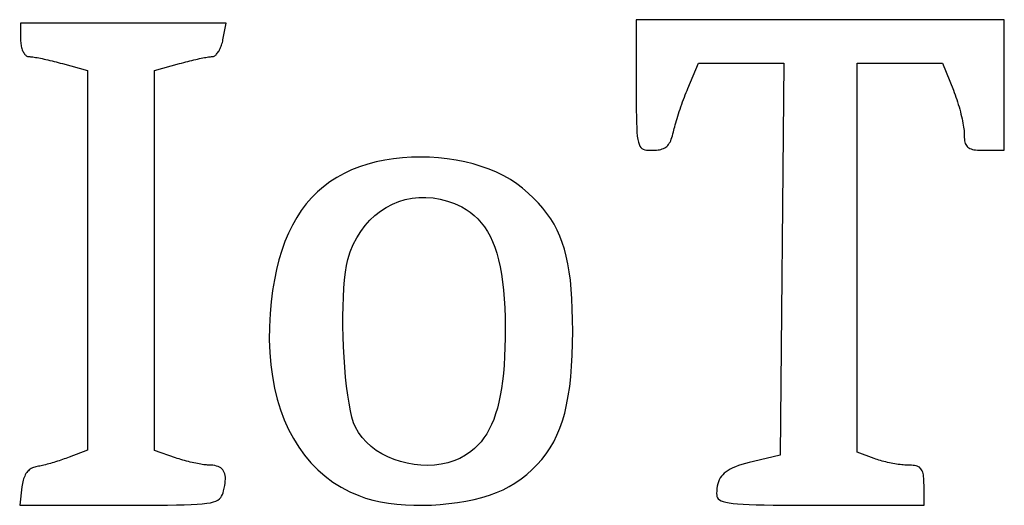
# Model space of a CAD drawing. Header units: metres. Extents: x 7 to 471, y 42 to 513.
# Tile 75 of 85: x 41 to 93, y 416 to 442. Entities that reach past the tile are written whole.
import ezdxf

# ---------------------------------------------------------------- set-up
doc = ezdxf.new("R2010")
doc.units = ezdxf.units.M

msp = doc.modelspace()

# ---------------------------------------------------------------- linework, layer by layer
for p, q in [((52.1134, 441.325), (41.275, 441.325)), ((41.275, 441.325), (41.275, 440.443)), ((51.9448, 440.443), (52.1134, 441.325)), ((93.1323, 441.501), (73.7302, 441.501)), ((73.7302, 441.501), (73.7305, 438.062)), ((93.133, 438.062), (93.1323, 441.501)), ((41.275, 440.443), (41.2765, 440.371)), ((41.2765, 440.371), (41.2808, 440.3)), ((41.2808, 440.3), (41.2879, 440.232)), ((41.2879, 440.232), (41.2976, 440.165)), ((41.2976, 440.165), (41.3098, 440.1)), ((51.8477, 440.1), (51.8711, 440.165)), ((51.8711, 440.165), (51.8927, 440.232)), ((51.8927, 440.232), (51.9122, 440.3)), ((51.9122, 440.3), (51.9296, 440.371)), ((51.9296, 440.371), (51.9448, 440.443)), ((41.3098, 440.1), (41.3244, 440.038)), ((41.3244, 440.038), (41.3413, 439.979)), ((41.3413, 439.979), (41.3604, 439.923)), ((41.3604, 439.923), (41.3815, 439.869)), ((41.3815, 439.869), (41.4046, 439.82)), ((41.4046, 439.82), (41.4295, 439.773)), ((41.4295, 439.773), (41.456, 439.731)), ((41.456, 439.731), (41.4842, 439.693)), ((41.4842, 439.693), (41.5138, 439.659)), ((41.5138, 439.659), (41.5448, 439.629)), ((51.5448, 439.629), (51.5785, 439.659)), ((51.5785, 439.659), (51.6118, 439.693)), ((51.6118, 439.693), (51.6446, 439.731)), ((51.6446, 439.731), (51.6768, 439.773)), ((51.6768, 439.773), (51.7082, 439.82)), ((51.7082, 439.82), (51.7386, 439.869)), ((51.7386, 439.869), (51.7679, 439.923)), ((51.7679, 439.923), (51.796, 439.979)), ((51.796, 439.979), (51.8226, 440.038)), ((51.8226, 440.038), (51.8477, 440.1)), ((41.5448, 439.629), (41.577, 439.605)), ((41.577, 439.605), (41.6104, 439.585)), ((41.6104, 439.585), (41.6447, 439.571)), ((41.6447, 439.571), (41.68, 439.562)), ((41.68, 439.562), (41.716, 439.559)), ((41.716, 439.559), (41.7564, 439.558)), ((41.7564, 439.558), (41.8047, 439.554)), ((41.8047, 439.554), (41.8603, 439.548)), ((41.8603, 439.548), (41.9228, 439.54)), ((41.9228, 439.54), (41.9917, 439.529)), ((41.9917, 439.529), (42.0665, 439.517)), ((42.0665, 439.517), (42.1469, 439.503)), ((42.1469, 439.503), (42.2322, 439.487)), ((42.2322, 439.487), (42.3221, 439.469)), ((42.3221, 439.469), (42.4161, 439.45)), ((42.4161, 439.45), (42.5138, 439.429)), ((42.5138, 439.429), (42.6146, 439.407)), ((42.6146, 439.407), (42.7182, 439.383)), ((42.7182, 439.383), (42.8239, 439.358)), ((42.8239, 439.358), (42.9315, 439.332)), ((42.9315, 439.332), (43.0404, 439.306)), ((43.0404, 439.306), (43.1501, 439.278)), ((43.1501, 439.278), (43.2603, 439.249)), ((43.2603, 439.249), (43.3703, 439.22)), ((43.3703, 439.22), (43.4799, 439.19)), ((43.4799, 439.19), (44.8028, 438.822)), ((48.3306, 438.822), (49.6535, 439.19)), ((49.6535, 439.19), (49.7629, 439.22)), ((49.7629, 439.22), (49.8726, 439.249)), ((49.8726, 439.249), (49.9821, 439.278)), ((49.9821, 439.278), (50.091, 439.306)), ((50.091, 439.306), (50.1987, 439.332)), ((50.1987, 439.332), (50.305, 439.358)), ((50.305, 439.358), (50.4092, 439.383)), ((50.4092, 439.383), (50.5109, 439.407)), ((50.5109, 439.407), (50.6098, 439.429)), ((50.6098, 439.429), (50.7053, 439.45)), ((50.7053, 439.45), (50.797, 439.469)), ((50.797, 439.469), (50.8844, 439.487)), ((50.8844, 439.487), (50.9671, 439.503)), ((50.9671, 439.503), (51.0446, 439.517)), ((51.0446, 439.517), (51.1165, 439.529)), ((51.1165, 439.529), (51.1824, 439.54)), ((51.1824, 439.54), (51.2417, 439.548)), ((51.2417, 439.548), (51.2941, 439.554)), ((51.2941, 439.554), (51.339, 439.558)), ((51.339, 439.558), (51.3761, 439.559)), ((51.3761, 439.559), (51.4093, 439.562)), ((51.4093, 439.562), (51.443, 439.571)), ((51.443, 439.571), (51.4769, 439.585)), ((51.4769, 439.585), (51.5108, 439.605)), ((51.5108, 439.605), (51.5448, 439.629)), ((76.4554, 437.885), (77.0128, 439.208)), ((77.0128, 439.208), (81.5022, 439.208)), ((81.5022, 439.208), (81.3153, 418.571)), ((85.3722, 418.73), (85.3722, 439.208)), ((85.3722, 439.208), (89.8818, 439.208)), ((89.8818, 439.208), (90.449, 437.79)), ((44.8028, 438.822), (44.8028, 418.833)), ((48.3306, 418.816), (48.3306, 438.822)), ((73.7305, 438.062), (73.7307, 437.573)), ((73.7307, 437.573), (73.7315, 437.133)), ((76.3159, 437.54), (76.3627, 437.659)), ((76.3627, 437.659), (76.4092, 437.774)), ((76.4092, 437.774), (76.4554, 437.885)), ((90.449, 437.79), (90.4954, 437.671)), ((90.4954, 437.671), (90.5408, 437.549)), ((93.1333, 434.622), (93.133, 438.062)), ((73.7315, 437.133), (73.7337, 436.739)), ((76.0867, 436.917), (76.1312, 437.044)), ((76.1312, 437.044), (76.1767, 437.17)), ((76.1767, 437.17), (76.2227, 437.295)), ((76.2227, 437.295), (76.2692, 437.419)), ((76.2692, 437.419), (76.3159, 437.54)), ((90.5408, 437.549), (90.585, 437.425)), ((90.585, 437.425), (90.628, 437.298)), ((90.628, 437.298), (90.6694, 437.17)), ((90.6694, 437.17), (90.7093, 437.042)), ((90.7093, 437.042), (90.7475, 436.913)), ((73.7337, 436.739), (73.7379, 436.388)), ((75.9206, 436.42), (75.9599, 436.542)), ((75.9599, 436.542), (76.0008, 436.666)), ((76.0008, 436.666), (76.0431, 436.791)), ((76.0431, 436.791), (76.0867, 436.917)), ((90.7475, 436.913), (90.7837, 436.785)), ((90.7837, 436.785), (90.8179, 436.657)), ((90.8179, 436.657), (90.8499, 436.532)), ((90.8499, 436.532), (90.8796, 436.408)), ((73.7379, 436.388), (73.7447, 436.079)), ((73.7447, 436.079), (73.7548, 435.808)), ((75.7839, 435.966), (75.8147, 436.073)), ((75.8147, 436.073), (75.8478, 436.185)), ((75.8478, 436.185), (75.8832, 436.301)), ((75.8832, 436.301), (75.9206, 436.42)), ((90.8796, 436.408), (90.9068, 436.287)), ((90.9068, 436.287), (90.9313, 436.17)), ((90.9313, 436.17), (90.9531, 436.057)), ((90.9531, 436.057), (90.9719, 435.949)), ((73.7548, 435.808), (73.7688, 435.573)), ((73.7688, 435.573), (73.7875, 435.371)), ((75.6385, 435.385), (75.6648, 435.485)), ((75.6648, 435.485), (75.6895, 435.592)), ((75.6895, 435.592), (75.7085, 435.676)), ((75.7085, 435.676), (75.7307, 435.767)), ((75.7307, 435.767), (75.7559, 435.863)), ((75.7559, 435.863), (75.7839, 435.966)), ((90.9719, 435.949), (90.9876, 435.845)), ((90.9876, 435.845), (91.0001, 435.748)), ((91.0001, 435.748), (91.0092, 435.657)), ((91.0092, 435.657), (91.0148, 435.573)), ((91.0148, 435.573), (91.0167, 435.497)), ((91.0167, 435.497), (91.018, 435.391)), ((73.7875, 435.371), (73.8114, 435.2)), ((73.8114, 435.2), (73.8411, 435.057)), ((73.8411, 435.057), (73.8775, 434.94)), ((75.4318, 434.931), (75.4732, 434.99)), ((75.4732, 434.99), (75.5115, 435.056)), ((75.5115, 435.056), (75.547, 435.128)), ((75.547, 435.128), (75.5798, 435.207)), ((75.5798, 435.207), (75.6102, 435.292)), ((75.6102, 435.292), (75.6385, 435.385)), ((91.018, 435.391), (91.0222, 435.294)), ((91.0222, 435.294), (91.0298, 435.204)), ((91.0298, 435.204), (91.0411, 435.123)), ((91.0411, 435.123), (91.0567, 435.049)), ((91.0567, 435.049), (91.0768, 434.983)), ((91.0768, 434.983), (91.1019, 434.924)), ((73.8775, 434.94), (73.921, 434.846)), ((73.921, 434.846), (73.9723, 434.773)), ((73.9723, 434.773), (74.0322, 434.718)), ((74.0322, 434.718), (74.1011, 434.678)), ((74.1011, 434.678), (74.1799, 434.651)), ((74.1799, 434.651), (74.2691, 434.635)), ((74.2691, 434.635), (74.3694, 434.626)), ((74.3694, 434.626), (74.4814, 434.623)), ((74.4814, 434.623), (74.6058, 434.622)), ((74.6058, 434.622), (74.7031, 434.624)), ((74.7031, 434.624), (74.7944, 434.629)), ((74.7944, 434.629), (74.8799, 434.639)), ((74.8799, 434.639), (74.96, 434.652)), ((74.96, 434.652), (75.0349, 434.67)), ((75.0349, 434.67), (75.1047, 434.692)), ((75.1047, 434.692), (75.1698, 434.718)), ((75.1698, 434.718), (75.2303, 434.75)), ((75.2303, 434.75), (75.2865, 434.787)), ((75.2865, 434.787), (75.3387, 434.829)), ((75.3387, 434.829), (75.387, 434.877)), ((75.387, 434.877), (75.4318, 434.931)), ((91.1019, 434.924), (91.1324, 434.871)), ((91.1324, 434.871), (91.1689, 434.824)), ((91.1689, 434.824), (91.2115, 434.783)), ((91.2115, 434.783), (91.2609, 434.748)), ((91.2609, 434.748), (91.3173, 434.718)), ((91.3173, 434.718), (91.3813, 434.693)), ((91.3813, 434.693), (91.4532, 434.672)), ((91.4532, 434.672), (91.5335, 434.655)), ((91.5335, 434.655), (91.6226, 434.642)), ((91.6226, 434.642), (91.7209, 434.633)), ((91.7209, 434.633), (91.8287, 434.627)), ((91.8287, 434.627), (91.9466, 434.623)), ((91.9466, 434.623), (92.075, 434.622)), ((92.075, 434.622), (93.1333, 434.622)), ((60.0164, 434.011), (59.574, 433.894)), ((60.47, 434.105), (60.0164, 434.011)), ((60.9325, 434.178), (60.47, 434.105)), ((61.4017, 434.23), (60.9325, 434.178)), ((61.8753, 434.26), (61.4017, 434.23)), ((62.3513, 434.269), (61.8753, 434.26)), ((62.8273, 434.258), (62.3513, 434.269)), ((63.3012, 434.227), (62.8273, 434.258)), ((63.7707, 434.175), (63.3012, 434.227)), ((64.2336, 434.104), (63.7707, 434.175)), ((64.6877, 434.013), (64.2336, 434.104)), ((65.1308, 433.904), (64.6877, 434.013)), ((58.7247, 433.59), (58.3245, 433.403)), ((59.1449, 433.755), (58.7247, 433.59)), ((59.574, 433.894), (59.1449, 433.755)), ((65.5607, 433.775), (65.1308, 433.904)), ((65.9751, 433.628), (65.5607, 433.775)), ((66.3719, 433.462), (65.9751, 433.628)), ((66.7487, 433.279), (66.3719, 433.462)), ((57.5836, 432.961), (57.2427, 432.706)), ((57.9441, 433.194), (57.5836, 432.961)), ((58.3245, 433.403), (57.9441, 433.194)), ((67.1035, 433.078), (66.7487, 433.279)), ((67.434, 432.86), (67.1035, 433.078)), ((56.9215, 432.428), (56.6197, 432.126)), ((57.2427, 432.706), (56.9215, 432.428)), ((67.7379, 432.624), (67.434, 432.86)), ((68.0366, 432.364), (67.7379, 432.624)), ((56.6197, 432.126), (56.3374, 431.801)), ((60.8755, 431.783), (61.2098, 431.92)), ((61.2098, 431.92), (61.5555, 432.025)), ((61.5555, 432.025), (61.9108, 432.097)), ((61.9108, 432.097), (62.2742, 432.137)), ((62.2742, 432.137), (62.6439, 432.143)), ((62.6439, 432.143), (63.0183, 432.114)), ((63.0183, 432.114), (63.3956, 432.051)), ((63.3956, 432.051), (63.7741, 431.951)), ((63.7741, 431.951), (64.1523, 431.814)), ((68.3137, 432.103), (68.0366, 432.364)), ((68.5698, 431.84), (68.3137, 432.103)), ((56.0744, 431.453), (55.8306, 431.08)), ((56.3374, 431.801), (56.0744, 431.453)), ((59.9579, 431.194), (60.2479, 431.42)), ((60.2479, 431.42), (60.5544, 431.616)), ((60.5544, 431.616), (60.8755, 431.783)), ((64.1523, 431.814), (64.5283, 431.639)), ((64.5283, 431.639), (64.7621, 431.507)), ((64.7621, 431.507), (64.9821, 431.358)), ((64.9821, 431.358), (65.1887, 431.192)), ((68.8056, 431.572), (68.5698, 431.84)), ((69.0219, 431.298), (68.8056, 431.572)), ((55.8306, 431.08), (55.606, 430.684)), ((59.434, 430.658), (59.6861, 430.94)), ((59.6861, 430.94), (59.9579, 431.194)), ((65.1887, 431.192), (65.3819, 431.009)), ((65.3819, 431.009), (65.562, 430.809)), ((69.2192, 431.016), (69.0219, 431.298)), ((69.3982, 430.723), (69.2192, 431.016)), ((55.606, 430.684), (55.4004, 430.264)), ((58.9961, 430.015), (59.2035, 430.349)), ((59.2035, 430.349), (59.434, 430.658)), ((65.562, 430.809), (65.7292, 430.589)), ((65.7292, 430.589), (65.8837, 430.351)), ((65.8837, 430.351), (66.0256, 430.093)), ((69.5598, 430.418), (69.3982, 430.723)), ((69.7045, 430.099), (69.5598, 430.418)), ((55.2137, 429.82), (55.0459, 429.352)), ((55.4004, 430.264), (55.2137, 429.82)), ((58.8136, 429.655), (58.9961, 430.015)), ((66.0256, 430.093), (66.1552, 429.815)), ((66.1552, 429.815), (66.2727, 429.516)), ((69.833, 429.764), (69.7045, 430.099)), ((55.0459, 429.352), (54.8967, 428.859)), ((58.5301, 428.864), (58.6577, 429.271)), ((58.6577, 429.271), (58.8136, 429.655)), ((66.2727, 429.516), (66.3782, 429.196)), ((69.946, 429.411), (69.833, 429.764)), ((70.0442, 429.038), (69.946, 429.411)), ((54.8967, 428.859), (54.7663, 428.341)), ((58.4609, 428.559), (58.5301, 428.864)), ((66.3782, 429.196), (66.472, 428.854)), ((66.472, 428.854), (66.5542, 428.491)), ((70.1283, 428.643), (70.0442, 429.038)), ((54.7663, 428.341), (54.6544, 427.798)), ((58.4028, 428.204), (58.4609, 428.559)), ((66.5542, 428.491), (66.625, 428.104)), ((70.199, 428.224), (70.1283, 428.643)), ((70.2569, 427.779), (70.199, 428.224)), ((54.6544, 427.798), (54.5609, 427.231)), ((58.3185, 427.366), (58.3554, 427.804)), ((58.3554, 427.804), (58.4028, 428.204)), ((66.625, 428.104), (66.6847, 427.694)), ((70.3027, 427.306), (70.2569, 427.779)), ((54.5609, 427.231), (54.4858, 426.639)), ((58.2917, 426.894), (58.3185, 427.366)), ((66.6847, 427.694), (66.7334, 427.26)), ((66.7334, 427.26), (66.7714, 426.801)), ((70.3372, 426.803), (70.3027, 427.306)), ((58.2748, 426.397), (58.2917, 426.894)), ((66.7714, 426.801), (66.7987, 426.318)), ((70.361, 426.269), (70.3372, 426.803)), ((54.4858, 426.639), (54.429, 426.021)), ((58.2676, 425.879), (58.2748, 426.397)), ((66.7987, 426.318), (66.8157, 425.809)), ((70.3747, 425.701), (70.361, 426.269)), ((54.429, 426.021), (54.3911, 425.319)), ((58.2697, 425.346), (58.2676, 425.879)), ((66.8157, 425.809), (66.8224, 425.274)), ((70.3792, 425.097), (70.3747, 425.701)), ((54.3911, 425.319), (54.3846, 424.636)), ((58.2809, 424.806), (58.2697, 425.346)), ((66.8224, 425.274), (66.8202, 424.743)), ((54.3846, 424.636), (54.4088, 423.971)), ((58.301, 424.263), (58.2809, 424.806)), ((66.8202, 424.743), (66.8098, 424.238)), ((70.3732, 424.447), (70.3792, 425.097)), ((58.3296, 423.723), (58.301, 424.263)), ((66.8098, 424.238), (66.7911, 423.759)), ((70.3549, 423.831), (70.3732, 424.447)), ((54.4088, 423.971), (54.4634, 423.326)), ((58.3664, 423.194), (58.3296, 423.723)), ((66.7911, 423.759), (66.7638, 423.303)), ((70.3239, 423.248), (70.3549, 423.831)), ((54.4634, 423.326), (54.548, 422.701)), ((58.4113, 422.681), (58.3664, 423.194)), ((66.7638, 423.303), (66.7278, 422.87)), ((70.2794, 422.698), (70.3239, 423.248)), ((54.548, 422.701), (54.662, 422.098)), ((58.4638, 422.19), (58.4113, 422.681)), ((66.7278, 422.87), (66.6828, 422.461)), ((70.2211, 422.177), (70.2794, 422.698)), ((54.662, 422.098), (54.8051, 421.518)), ((58.5239, 421.726), (58.4638, 422.19)), ((66.6288, 422.074), (66.5655, 421.708)), ((66.6828, 422.461), (66.6288, 422.074)), ((70.1485, 421.686), (70.2211, 422.177)), ((54.8051, 421.518), (54.9768, 420.96)), ((58.5911, 421.297), (58.5239, 421.726)), ((66.5655, 421.708), (66.4928, 421.363)), ((70.0609, 421.222), (70.1485, 421.686)), ((54.9768, 420.96), (55.1766, 420.427)), ((58.6652, 420.908), (58.5911, 421.297)), ((66.4103, 421.038), (66.3181, 420.733)), ((66.4928, 421.363), (66.4103, 421.038)), ((69.9579, 420.784), (70.0609, 421.222)), ((58.7459, 420.566), (58.6652, 420.908)), ((58.833, 420.276), (58.7459, 420.566)), ((66.2158, 420.447), (66.1033, 420.178)), ((66.3181, 420.733), (66.2158, 420.447)), ((69.8389, 420.372), (69.9579, 420.784)), ((55.1766, 420.427), (55.4041, 419.92)), ((55.4041, 419.92), (55.6588, 419.438)), ((58.9262, 420.044), (58.833, 420.276)), ((59.0858, 419.757), (58.9262, 420.044)), ((65.9804, 419.928), (65.8469, 419.694)), ((66.1033, 420.178), (65.9804, 419.928)), ((69.5511, 419.615), (69.7035, 419.982)), ((69.7035, 419.982), (69.8389, 420.372)), ((55.6588, 419.438), (55.9404, 418.983)), ((59.2786, 419.49), (59.0858, 419.757)), ((59.5018, 419.244), (59.2786, 419.49)), ((65.7027, 419.476), (65.5475, 419.274)), ((65.8469, 419.694), (65.7027, 419.476)), ((69.3811, 419.269), (69.5511, 419.615)), ((55.9404, 418.983), (56.2482, 418.557)), ((59.7522, 419.018), (59.5018, 419.244)), ((60.0269, 418.813), (59.7522, 419.018)), ((65.2036, 418.913), (65.0145, 418.753)), ((65.3812, 419.086), (65.2036, 418.913)), ((65.5475, 419.274), (65.3812, 419.086)), ((68.9865, 418.634), (69.1931, 418.942)), ((69.1931, 418.942), (69.3811, 419.269)), ((43.5797, 418.364), (43.4908, 418.333)), ((43.6666, 418.395), (43.5797, 418.364)), ((43.751, 418.426), (43.6666, 418.395)), ((43.8326, 418.457), (43.751, 418.426)), ((44.8028, 418.833), (43.8326, 418.457)), ((49.4415, 418.429), (48.3306, 418.816)), ((49.5343, 418.397), (49.4415, 418.429)), ((49.6293, 418.366), (49.5343, 418.397)), ((49.7261, 418.336), (49.6293, 418.366)), ((56.2482, 418.557), (56.582, 418.159)), ((60.3229, 418.631), (60.0269, 418.813)), ((60.6372, 418.471), (60.3229, 418.631)), ((60.9667, 418.335), (60.6372, 418.471)), ((64.4382, 418.396), (64.1218, 418.264)), ((64.7368, 418.559), (64.4382, 418.396)), ((65.0145, 418.753), (64.7368, 418.559)), ((68.7608, 418.342), (68.9865, 418.634)), ((81.3153, 418.571), (79.9042, 418.234)), ((86.2771, 418.386), (85.3722, 418.73)), ((86.3539, 418.358), (86.2771, 418.386)), ((86.4347, 418.33), (86.3539, 418.358)), ((41.8409, 417.861), (41.7867, 417.827)), ((41.8981, 417.892), (41.8409, 417.861)), ((41.9583, 417.918), (41.8981, 417.892)), ((42.0215, 417.94), (41.9583, 417.918)), ((42.0877, 417.957), (42.0215, 417.94)), ((42.1569, 417.97), (42.0877, 417.957)), ((42.2178, 417.981), (42.1569, 417.97)), ((42.2838, 417.993), (42.2178, 417.981)), ((42.3543, 418.008), (42.2838, 417.993)), ((42.429, 418.025), (42.3543, 418.008)), ((42.5075, 418.043), (42.429, 418.025)), ((42.5892, 418.063), (42.5075, 418.043)), ((42.6738, 418.085), (42.5892, 418.063)), ((42.7608, 418.109), (42.6738, 418.085)), ((42.8498, 418.133), (42.7608, 418.109)), ((42.9403, 418.159), (42.8498, 418.133)), ((43.0319, 418.186), (42.9403, 418.159)), ((43.1241, 418.214), (43.0319, 418.186)), ((43.2166, 418.243), (43.1241, 418.214)), ((43.3088, 418.272), (43.2166, 418.243)), ((43.4003, 418.302), (43.3088, 418.272)), ((43.4908, 418.333), (43.4003, 418.302)), ((49.824, 418.307), (49.7261, 418.336)), ((49.9227, 418.279), (49.824, 418.307)), ((50.0217, 418.251), (49.9227, 418.279)), ((50.1206, 418.225), (50.0217, 418.251)), ((50.2189, 418.201), (50.1206, 418.225)), ((50.3161, 418.177), (50.2189, 418.201)), ((50.4118, 418.155), (50.3161, 418.177)), ((50.5055, 418.135), (50.4118, 418.155)), ((50.5968, 418.117), (50.5055, 418.135)), ((50.6852, 418.1), (50.5968, 418.117)), ((50.7702, 418.085), (50.6852, 418.1)), ((50.8515, 418.072), (50.7702, 418.085)), ((50.9285, 418.061), (50.8515, 418.072)), ((51.0007, 418.053), (50.9285, 418.061)), ((51.0678, 418.047), (51.0007, 418.053)), ((51.1292, 418.043), (51.0678, 418.047)), ((51.1845, 418.042), (51.1292, 418.043)), ((51.302, 418.039), (51.1845, 418.042)), ((51.4109, 418.03), (51.302, 418.039)), ((51.5112, 418.015), (51.4109, 418.03)), ((51.6029, 417.993), (51.5112, 418.015)), ((51.6862, 417.965), (51.6029, 417.993)), ((51.7612, 417.931), (51.6862, 417.965)), ((51.8279, 417.89), (51.7612, 417.931)), ((51.8864, 417.842), (51.8279, 417.89)), ((51.9368, 417.788), (51.8864, 417.842)), ((56.582, 418.159), (56.9412, 417.791)), ((61.3085, 418.222), (60.9667, 418.335)), ((61.6595, 418.135), (61.3085, 418.222)), ((62.0167, 418.072), (61.6595, 418.135)), ((62.3771, 418.036), (62.0167, 418.072)), ((62.7377, 418.026), (62.3771, 418.036)), ((63.0955, 418.043), (62.7377, 418.026)), ((63.4474, 418.088), (63.0955, 418.043)), ((63.7906, 418.162), (63.4474, 418.088)), ((64.1218, 418.264), (63.7906, 418.162)), ((68.2501, 417.802), (68.5155, 418.065)), ((68.5155, 418.065), (68.7608, 418.342)), ((78.819, 417.892), (78.6882, 417.829)), ((78.9632, 417.953), (78.819, 417.892)), ((79.1214, 418.012), (78.9632, 417.953)), ((79.294, 418.069), (79.1214, 418.012)), ((79.4817, 418.125), (79.294, 418.069)), ((79.6849, 418.18), (79.4817, 418.125)), ((79.9042, 418.234), (79.6849, 418.18)), ((86.519, 418.303), (86.4347, 418.33)), ((86.6063, 418.277), (86.519, 418.303)), ((86.6963, 418.252), (86.6063, 418.277)), ((86.7883, 418.228), (86.6963, 418.252)), ((86.882, 418.205), (86.7883, 418.228)), ((86.977, 418.183), (86.882, 418.205)), ((87.0726, 418.162), (86.977, 418.183)), ((87.1686, 418.143), (87.0726, 418.162)), ((87.2643, 418.125), (87.1686, 418.143)), ((87.3594, 418.108), (87.2643, 418.125)), ((87.4534, 418.093), (87.3594, 418.108)), ((87.5457, 418.08), (87.4534, 418.093)), ((87.6361, 418.069), (87.5457, 418.08)), ((87.7239, 418.059), (87.6361, 418.069)), ((87.8088, 418.052), (87.7239, 418.059)), ((87.8902, 418.046), (87.8088, 418.052)), ((87.9678, 418.043), (87.8902, 418.046)), ((88.041, 418.042), (87.9678, 418.043)), ((88.1446, 418.04), (88.041, 418.042)), ((88.2398, 418.036), (88.1446, 418.04)), ((88.327, 418.028), (88.2398, 418.036)), ((88.4065, 418.017), (88.327, 418.028)), ((88.4787, 418.001), (88.4065, 418.017)), ((88.5437, 417.981), (88.4787, 418.001)), ((88.6021, 417.955), (88.5437, 417.981)), ((88.6541, 417.924), (88.6021, 417.955)), ((88.7, 417.888), (88.6541, 417.924)), ((88.7402, 417.845), (88.7, 417.888)), ((88.775, 417.795), (88.7402, 417.845)), ((41.4327, 417.323), (41.4082, 417.245)), ((41.4601, 417.396), (41.4327, 417.323)), ((41.4905, 417.465), (41.4601, 417.396)), ((41.5239, 417.529), (41.4905, 417.465)), ((41.5603, 417.59), (41.5239, 417.529)), ((41.5996, 417.646), (41.5603, 417.59)), ((41.6419, 417.697), (41.5996, 417.646)), ((41.6872, 417.745), (41.6419, 417.697)), ((41.7354, 417.788), (41.6872, 417.745)), ((41.7867, 417.827), (41.7354, 417.788)), ((51.9791, 417.726), (51.9368, 417.788)), ((52.0135, 417.657), (51.9791, 417.726)), ((52.0399, 417.581), (52.0135, 417.657)), ((52.0585, 417.497), (52.0399, 417.581)), ((52.0694, 417.406), (52.0585, 417.497)), ((52.0727, 417.307), (52.0694, 417.406)), ((56.9412, 417.791), (57.3255, 417.454)), ((57.3255, 417.454), (57.7342, 417.148)), ((67.6566, 417.312), (67.9639, 417.551)), ((67.9639, 417.551), (68.2501, 417.802)), ((78.1558, 417.363), (78.1042, 417.267)), ((78.2172, 417.453), (78.1558, 417.363)), ((78.2888, 417.537), (78.2172, 417.453)), ((78.3711, 417.616), (78.2888, 417.537)), ((78.4648, 417.691), (78.3711, 417.616)), ((78.5703, 417.762), (78.4648, 417.691)), ((78.6882, 417.829), (78.5703, 417.762)), ((88.8048, 417.739), (88.775, 417.795)), ((88.8298, 417.675), (88.8048, 417.739)), ((88.8504, 417.603), (88.8298, 417.675)), ((88.8669, 417.523), (88.8504, 417.603)), ((88.8797, 417.434), (88.8669, 417.523)), ((88.8891, 417.336), (88.8797, 417.434)), ((88.8954, 417.228), (88.8891, 417.336)), ((41.3399, 416.892), (41.2281, 415.925)), ((41.3525, 416.987), (41.3399, 416.892)), ((41.3681, 417.077), (41.3525, 416.987)), ((41.3867, 417.163), (41.3681, 417.077)), ((41.4082, 417.245), (41.3867, 417.163)), ((51.9765, 416.692), (52.0105, 416.831)), ((52.0105, 416.831), (52.0371, 416.962)), ((52.0371, 416.962), (52.0564, 417.085)), ((52.0564, 417.085), (52.0683, 417.2)), ((52.0683, 417.2), (52.0727, 417.307)), ((57.7342, 417.148), (58.1671, 416.875)), ((58.1671, 416.875), (58.6236, 416.636)), ((66.7121, 416.744), (67.035, 416.907)), ((67.035, 416.907), (67.3276, 417.083)), ((67.3276, 417.083), (67.6566, 417.312)), ((77.9845, 416.816), (77.9735, 416.683)), ((78.0025, 416.94), (77.9845, 416.816)), ((78.0281, 417.056), (78.0025, 416.94)), ((78.0618, 417.165), (78.0281, 417.056)), ((78.1042, 417.267), (78.0618, 417.165)), ((88.8989, 417.111), (88.8954, 417.228)), ((88.9, 416.983), (88.8989, 417.111)), ((88.9, 415.925), (88.9, 416.983)), ((51.7588, 416.258), (51.8238, 416.326)), ((51.8238, 416.326), (51.8744, 416.403)), ((51.8744, 416.403), (51.9142, 416.49)), ((51.9142, 416.49), (51.947, 416.586)), ((51.947, 416.586), (51.9765, 416.692)), ((58.6236, 416.636), (59.1033, 416.431)), ((59.1033, 416.431), (59.4651, 416.306)), ((59.4651, 416.306), (59.8497, 416.2)), ((65.1781, 416.236), (65.5921, 416.341)), ((65.5921, 416.341), (65.9878, 416.461)), ((65.9878, 416.461), (66.3621, 416.595)), ((66.3621, 416.595), (66.7121, 416.744)), ((77.9735, 416.683), (77.9692, 416.542)), ((77.9692, 416.542), (77.9727, 416.462)), ((77.9727, 416.462), (77.9866, 416.389)), ((77.9866, 416.389), (78.014, 416.322)), ((78.014, 416.322), (78.0578, 416.262)), ((41.2281, 415.925), (46.5021, 415.925)), ((46.5021, 415.925), (47.2332, 415.925)), ((47.2332, 415.925), (47.8938, 415.926)), ((47.8938, 415.926), (48.4874, 415.929)), ((48.4874, 415.929), (49.018, 415.933)), ((49.018, 415.933), (49.4892, 415.94)), ((49.4892, 415.94), (49.9048, 415.95)), ((49.9048, 415.95), (50.2684, 415.963)), ((50.2684, 415.963), (50.584, 415.981)), ((50.584, 415.981), (50.8551, 416.002)), ((50.8551, 416.002), (51.0856, 416.029)), ((51.0856, 416.029), (51.2791, 416.062)), ((51.2791, 416.062), (51.4395, 416.1)), ((51.4395, 416.1), (51.5704, 416.146)), ((51.5704, 416.146), (51.6756, 416.198)), ((51.6756, 416.198), (51.7588, 416.258)), ((59.8497, 416.2), (60.2543, 416.111)), ((60.2543, 416.111), (60.6758, 416.04)), ((60.6758, 416.04), (61.1115, 415.986)), ((61.1115, 415.986), (61.5582, 415.949)), ((61.5582, 415.949), (62.0131, 415.928)), ((62.0131, 415.928), (62.4732, 415.924)), ((62.4732, 415.924), (62.9356, 415.937)), ((62.9356, 415.937), (63.3972, 415.966)), ((63.3972, 415.966), (63.8553, 416.01)), ((63.8553, 416.01), (64.3067, 416.07)), ((64.3067, 416.07), (64.7487, 416.145)), ((64.7487, 416.145), (65.1781, 416.236)), ((78.0578, 416.262), (78.1211, 416.209)), ((78.1211, 416.209), (78.2068, 416.161)), ((78.2068, 416.161), (78.3178, 416.119)), ((78.3178, 416.119), (78.4573, 416.082)), ((78.4573, 416.082), (78.6281, 416.05)), ((78.6281, 416.05), (78.8333, 416.023)), ((78.8333, 416.023), (79.0758, 416)), ((79.0758, 416), (79.3586, 415.981)), ((79.3586, 415.981), (79.6848, 415.965)), ((79.6848, 415.965), (80.0573, 415.952)), ((80.0573, 415.952), (80.4791, 415.942)), ((80.4791, 415.942), (80.9531, 415.935)), ((80.9531, 415.935), (81.4825, 415.93)), ((81.4825, 415.93), (82.07, 415.927)), ((82.07, 415.927), (82.7189, 415.925)), ((82.7189, 415.925), (83.4319, 415.925)), ((83.4319, 415.925), (88.9, 415.925))]:
    msp.add_line(p, q)

doc.saveas('drawing.dxf')
